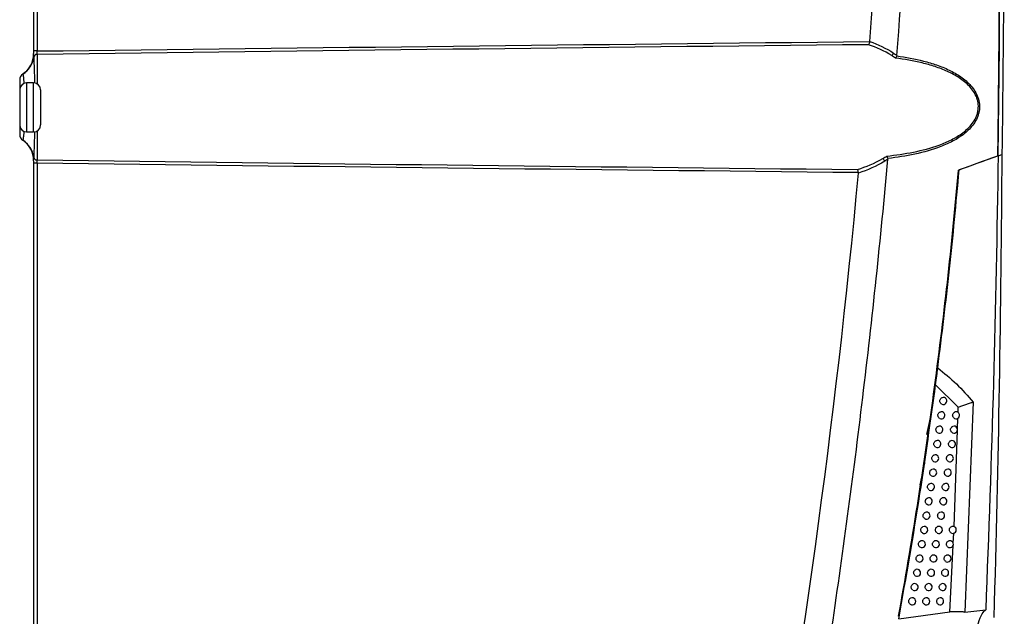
# Model space of a CAD drawing. Header units: millimetres. Extents: x 15336 to 16492, y 10123 to 11383.
# Tile 6 of 71: x 15696 to 15837, y 10672 to 10757. Entities that reach past the tile are written whole.
import ezdxf

# ---------------------------------------------------------------- set-up
doc = ezdxf.new("R2010")
doc.units = ezdxf.units.MM

msp = doc.modelspace()

# ---------------------------------------------------------------- linework, layer by layer
at = {"color": 7, "linetype": 'Continuous', "lineweight": 25}
for p, q in [((15698.16, 10861.96), (15698.16, 10752.25)), ((15698.65, 10861.59), (15698.65, 10752.63)), ((15698.65, 10752.63), (15698.16, 10752.63)), ((15698.65, 10752.15), (15698.65, 10747.94)), ((15696.91, 10749.56), (15696.61, 10749.34)), ((15696.16, 10748.51), (15696.16, 10740.7)), ((15698.16, 10748.06), (15697.16, 10748.06)), ((15697.16, 10748.06), (15697.16, 10741.06)), ((15698.16, 10744.56), (15698.16, 10748.06)), ((15699.16, 10747.06), (15699.16, 10744.56)), ((15698.16, 10741.06), (15698.16, 10744.56)), ((15699.16, 10744.56), (15699.16, 10742.06)), ((15697.16, 10741.06), (15698.16, 10741.06)), ((15698.65, 10741.19), (15698.65, 10737.06)), ((15698.16, 10736.96), (15698.16, 10627.25)), ((15836.02, 10737.66), (15835.92, 10737.63)), ((15836.03, 10737.67), (15836.55, 10737.86)), ((15698.65, 10736.59), (15698.16, 10736.59)), ((15698.65, 10736.59), (15698.65, 10627.63)), ((15830.3, 10735.58), (15830.45, 10735.64)), ((15830.14, 10733.83), (15830.09, 10733.28)), ((15830.29, 10733.83), (15830.11, 10733.84)), ((15830.3, 10701.76), (15827.08, 10704.96)), ((15830.28, 10701.01), (15830.3, 10701.76)), ((15832.44, 10702.48), (15831.26, 10672.47)), ((15825.84, 10697.85), (15826.52, 10701.1)), ((15830.21, 10698.61), (15830.25, 10700.16)), ((15829.71, 10684.69), (15830.2, 10698.45)), ((15825.47, 10693.74), (15824.81, 10690.66)), ((15829.6, 10682.31), (15829.67, 10683.74)), ((15829.13, 10672.51), (15829.59, 10682)), ((15822.52, 10675.63), (15822.38, 10675.63)), ((15821.82, 10671.5), (15829.13, 10672.51)), ((15822.11, 10673.18), (15821.96, 10673.19)), ((15831.26, 10672.47), (15834.24, 10672.81))]:
    msp.add_line(p, q, dxfattribs=at)
for centre, radius, start, end in [((15694.66, 10752.25), 3.5, 303.749, 0), ((15698.65, 10751.66), 0.491, 89.6629, 169.0041), ((15820.27, 10752.69), 0.888, 306.5836, 335.2644), ((15694.71, 10752.27), 3.5, 303.1097, 351.5459), ((15694.7, 10752.25), 3.48, 309.3713, 355.111), ((15697.16, 10748.51), 1, 123.749, 180), ((15697.16, 10748.51), 1, 123.2616, 179.9985), ((15697.16, 10748.5), 0.999, 122.972, 179.9928), ((15697.16, 10747.06), 1, 90, 180), ((15698.16, 10747.06), 1, 0, 90), ((15697.16, 10742.06), 1, 180, 270), ((15698.16, 10742.06), 1, 270, 0), ((15697.16, 10740.71), 1, 180.0015, 236.7384), ((15697.16, 10740.71), 0.999, 180.0072, 237.028), ((15697.16, 10740.7), 1, 180, 236.251), ((15694.66, 10736.96), 3.5, 0, 56.251), ((15694.7, 10736.97), 3.48, 4.8834, 56.5956), ((15694.71, 10736.94), 3.5, 8.4541, 56.8903), ((15698.65, 10737.55), 0.491, 190.9959, 270.3371), ((15818.93, 10736.55), 0.934, 20.7313, 50.3021), ((15828.18, 10702.64), 0.5, 243.8983, 110.2861), ((15827.9, 10700.59), 0.5, 243.4269, 110.5878), ((15830, 10700.59), 0.5, 246.3116, 108.5064), ((15827.62, 10698.54), 0.5, 242.9425, 110.9017), ((15829.71, 10698.54), 0.5, 245.8817, 108.7639), ((15827.33, 10696.49), 0.5, 242.4445, 111.2283), ((15829.42, 10696.49), 0.5, 245.4406, 109.0315), ((15827.03, 10694.45), 0.5, 241.9325, 111.5681), ((15829.12, 10694.45), 0.5, 244.988, 109.3096), ((15826.73, 10692.4), 0.5, 241.406, 111.9217), ((15828.82, 10692.4), 0.5, 244.5235, 109.5986), ((15826.42, 10690.35), 0.5, 240.8643, 112.2898), ((15828.51, 10690.35), 0.5, 244.0467, 109.899), ((15826.1, 10688.31), 0.5, 240.3069, 112.6729), ((15828.19, 10688.31), 0.5, 243.5573, 110.2113), ((15825.78, 10686.26), 0.5, 239.7331, 113.0719), ((15827.87, 10686.26), 0.5, 243.0546, 110.5359), ((15825.46, 10684.22), 0.5, 239.1422, 113.4875), ((15827.54, 10684.22), 0.5, 242.5383, 110.8735), ((15829.54, 10684.22), 0.5, 245.2042, 108.9534), ((15825.12, 10682.18), 0.5, 238.5334, 113.9205), ((15827.12, 10682.18), 0.5, 241.8885, 111.3143), ((15829.12, 10682.18), 0.5, 244.6325, 109.3141), ((15824.78, 10680.13), 0.5, 237.9059, 114.3718), ((15826.78, 10680.13), 0.5, 241.3439, 111.6797), ((15828.78, 10680.13), 0.5, 244.1487, 109.6166), ((15824.44, 10678.09), 0.5, 237.2588, 114.8423), ((15826.44, 10678.09), 0.5, 240.784, 112.0599), ((15828.44, 10678.09), 0.5, 243.6523, 109.9309), ((15824.09, 10676.05), 0.5, 236.5913, 115.333), ((15826.09, 10676.05), 0.5, 240.2082, 112.4555), ((15828.09, 10676.05), 0.5, 243.1429, 110.2574), ((15823.73, 10674.02), 0.5, 235.9022, 115.8451), ((15825.73, 10674.02), 0.5, 239.6157, 112.8674), ((15827.73, 10674.02), 0.5, 242.62, 110.5968)]:
    msp.add_arc(centre, radius, start, end, dxfattribs=at)
for points, knots in [([(15821.54, 10751.99), (15823, 10770.34), (15824.04, 10788.73), (15824.97, 10816.31), (15825.18, 10825.51), (15825.34, 10839.3), (15825.36, 10843.9), (15825.36, 10853.11), (15825.34, 10857.71), (15825.29, 10862.31)], [0, 0, 0, 0, 0.5, 0.5, 0.75, 0.75, 0.875, 0.875, 1, 1, 1, 1]), ([(15834.67, 10861.21), (15834.85, 10856.06), (15835.01, 10850.91), (15835.31, 10840.62), (15835.44, 10835.47), (15835.79, 10820.02), (15835.96, 10809.72), (15836.16, 10789.12), (15836.2, 10778.82), (15836.17, 10763.38), (15836.14, 10758.23), (15836.05, 10747.93), (15836, 10742.78), (15835.92, 10737.63)], [0, 0, 0, 0, 0.125, 0.125, 0.25, 0.25, 0.5, 0.5, 0.75, 0.75, 0.875, 0.875, 1, 1, 1, 1]), ([(15817.65, 10753.98), (15817.64, 10753.88), (15817.62, 10753.79), (15817.56, 10753.64), (15817.53, 10753.58), (15817.5, 10753.53)], [0, 0, 0, 0, 0.5, 0.5, 1, 1, 1, 1]), ([(15698.65, 10752.15), (15698.65, 10752.19), (15698.65, 10752.25), (15698.65, 10752.42), (15698.65, 10752.52), (15698.65, 10752.63)], [0, 0, 0, 0, 0.5, 0.5, 1, 1, 1, 1]), ([(15821.08, 10752.32), (15821.17, 10752.26), (15821.26, 10752.19), (15821.35, 10752.13), (15821.41, 10752.08), (15821.48, 10752.04), (15821.54, 10751.99)], [0, 0, 0, 0, 0.0003893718, 0.0003893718, 0.0003893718, 0.0006620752, 0.0006620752, 0.0006620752, 0.0006620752]), ([(15698.17, 10751.76), (15698.17, 10751.56), (15698.19, 10751.12), (15698.23, 10749.91), (15698.27, 10748.81), (15698.28, 10748.12), (15698.28, 10748.04)], [0, 0, 0, 0, 0.283183, 0.627292, 0.954209, 1, 1, 1, 1]), ([(15820.1, 10737.62), (15821.39, 10737.76), (15822.67, 10737.94), (15825.17, 10738.45), (15826.4, 10738.76), (15828.19, 10739.42), (15828.78, 10739.67), (15829.91, 10740.24), (15830.45, 10740.56), (15831.21, 10741.13), (15831.46, 10741.34), (15831.92, 10741.78), (15832.13, 10742.02), (15832.52, 10742.53), (15832.69, 10742.81), (15832.9, 10743.25), (15832.96, 10743.41), (15833.06, 10743.72), (15833.1, 10743.88), (15833.19, 10744.36), (15833.2, 10744.69), (15833.16, 10745.18), (15833.13, 10745.35), (15833.05, 10745.67), (15833.01, 10745.82), (15832.83, 10746.28), (15832.68, 10746.57), (15832.33, 10747.11), (15832.13, 10747.36), (15831.69, 10747.83), (15831.45, 10748.04), (15830.96, 10748.44), (15830.71, 10748.63), (15829.92, 10749.15), (15829.35, 10749.45), (15828.2, 10749.97), (15827.6, 10750.2), (15826.39, 10750.6), (15825.77, 10750.77), (15823.91, 10751.22), (15822.64, 10751.44), (15821.35, 10751.6)], [0, 0, 0, 0, 0.125, 0.125, 0.25, 0.25, 0.3125, 0.3125, 0.375, 0.375, 0.40625, 0.40625, 0.4375, 0.4375, 0.46875, 0.46875, 0.484375, 0.484375, 0.5, 0.5, 0.53125, 0.53125, 0.546875, 0.546875, 0.5625, 0.5625, 0.59375, 0.59375, 0.625, 0.625, 0.65625, 0.65625, 0.6875, 0.6875, 0.75, 0.75, 0.8125, 0.8125, 0.875, 0.875, 1, 1, 1, 1]), ([(15821.53, 10751.93), (15822.83, 10751.75), (15824.11, 10751.52), (15825.99, 10751.03), (15826.61, 10750.85), (15827.83, 10750.43), (15828.43, 10750.18), (15829.59, 10749.63), (15830.15, 10749.31), (15830.94, 10748.76), (15831.19, 10748.56), (15831.67, 10748.14), (15831.91, 10747.92), (15832.33, 10747.43), (15832.53, 10747.17), (15832.87, 10746.61), (15833.02, 10746.31), (15833.23, 10745.69), (15833.31, 10745.36), (15833.37, 10744.69), (15833.35, 10744.36), (15833.27, 10743.87), (15833.23, 10743.7), (15833.13, 10743.39), (15833.08, 10743.23), (15832.88, 10742.78), (15832.71, 10742.49), (15832.34, 10741.95), (15832.13, 10741.71), (15831.68, 10741.24), (15831.44, 10741.03), (15830.68, 10740.42), (15830.14, 10740.08), (15829.01, 10739.47), (15828.42, 10739.21), (15826.62, 10738.51), (15825.39, 10738.17), (15822.86, 10737.63), (15821.57, 10737.43), (15820.26, 10737.28)], [0, 0, 0, 0, 0.125, 0.125, 0.1875, 0.1875, 0.25, 0.25, 0.3125, 0.3125, 0.34375, 0.34375, 0.375, 0.375, 0.40625, 0.40625, 0.4375, 0.4375, 0.46875, 0.46875, 0.5, 0.5, 0.515625, 0.515625, 0.53125, 0.53125, 0.5625, 0.5625, 0.59375, 0.59375, 0.625, 0.625, 0.6875, 0.6875, 0.75, 0.75, 0.875, 0.875, 1, 1, 1, 1]), ([(15821.35, 10751.6), (15821.26, 10751.67), (15821.17, 10751.73), (15821.07, 10751.8), (15820.98, 10751.86), (15820.89, 10751.92), (15820.8, 10751.98)], [0, 0, 0, 0, 0.0003946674, 0.0003946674, 0.0003946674, 0.0007749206, 0.0007749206, 0.0007749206, 0.0007749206]), ([(15696.62, 10749.34), (15696.63, 10749.27), (15696.66, 10749.13), (15696.73, 10748.57), (15696.76, 10748.07), (15696.77, 10747.98)], [0, 0, 0, 0, 0.448077, 0.896331, 1, 1, 1, 1]), ([(15696.77, 10741.16), (15696.77, 10741.14), (15696.74, 10740.71), (15696.67, 10740.21), (15696.63, 10739.9), (15696.62, 10739.88), (15696.62, 10739.88)], [0, 0, 0, 0, 0.0112046, 0.4748053, 0.9273847, 1, 1, 1, 1]), ([(15698.28, 10741.09), (15698.27, 10740.52), (15698.23, 10739.34), (15698.19, 10738.11), (15698.17, 10737.65), (15698.17, 10737.46)], [0, 0, 0, 0, 0.341454, 0.716107, 1, 1, 1, 1]), ([(15698.65, 10736.59), (15698.65, 10736.69), (15698.65, 10736.79), (15698.65, 10736.96), (15698.65, 10737.03), (15698.65, 10737.06)], [0, 0, 0, 0, 0.5, 0.5, 1, 1, 1, 1]), ([(15812.1, 10669.21), (15813.78, 10680.5), (15815.3, 10691.81), (15818.03, 10714.47), (15819.23, 10725.81), (15820.27, 10737.18)], [0, 0, 0, 0, 0.5, 0.5, 1, 1, 1, 1]), ([(15819.52, 10737.27), (15819.62, 10737.33), (15819.72, 10737.38), (15819.82, 10737.44), (15819.92, 10737.5), (15820.01, 10737.56), (15820.1, 10737.62)], [0, 0, 0, 0, 0.0003951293, 0.0003951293, 0.0003951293, 0.0007702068, 0.0007702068, 0.0007702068, 0.0007702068]), ([(15820.27, 10737.18), (15820.22, 10737.14), (15820.16, 10737.1), (15820.1, 10737.07), (15820, 10737), (15819.9, 10736.94), (15819.8, 10736.88)], [0, 0, 0, 0, 0.0002377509, 0.0002377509, 0.0002377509, 0.0006413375, 0.0006413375, 0.0006413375, 0.0006413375]), ([(15836.03, 10737.67), (15836, 10737.65), (15834.16, 10736.99), (15832.29, 10736.3), (15830.45, 10735.64)], [0, 0, 0, 0, 0.020813, 1, 1, 1, 1]), ([(15836.03, 10737.67), (15835.84, 10726.86), (15835.45, 10705.23), (15834.65, 10683.62), (15834.24, 10672.81)], [0, 0, 0, 0, 0.499957, 1, 1, 1, 1]), ([(15836.55, 10737.86), (15836.45, 10726.83), (15836.25, 10704.77), (15835.69, 10682.74), (15835.41, 10671.72)], [0, 0, 0, 0, 0.499952, 1, 1, 1, 1]), ([(15816.06, 10735.25), (15816.04, 10735.35), (15816.02, 10735.44), (15815.97, 10735.59), (15815.94, 10735.66), (15815.91, 10735.7)], [0, 0, 0, 0, 0.5, 0.5, 1, 1, 1, 1]), ([(15830.3, 10735.58), (15829.36, 10724.9), (15828.18, 10714.25), (15825.32, 10693.01), (15823.65, 10682.42), (15821.74, 10671.88)], [0, 0, 0, 0, 0.5, 0.5, 1, 1, 1, 1]), ([(15827.39, 10707.37), (15827.97, 10712.08), (15829.14, 10721.48), (15830.01, 10730.92), (15830.45, 10735.64)], [0, 0, 0, 0, 0.500116, 1, 1, 1, 1]), ([(15827.08, 10704.96), (15827.13, 10705.39), (15827.22, 10706.03), (15827.32, 10706.84), (15827.37, 10707.19), (15827.39, 10707.37)], [0, 0, 0, 0, 0.499347, 0.748904, 1, 1, 1, 1]), ([(15827.39, 10707.37), (15828.3, 10706.63), (15830.13, 10705.15), (15831.67, 10703.37), (15832.44, 10702.48)], [0, 0, 0, 0, 0.4982241, 1, 1, 1, 1]), ([(15821.82, 10671.5), (15822.87, 10677.46), (15824.82, 10688.59), (15826.36, 10699.77), (15827.08, 10704.96)], [0, 0, 0, 0, 0.536381, 1, 1, 1, 1]), ([(15827.96, 10702.19), (15827.91, 10702.22), (15827.82, 10702.28), (15827.72, 10702.42), (15827.68, 10702.58), (15827.69, 10702.76), (15827.75, 10702.91), (15827.86, 10703.04), (15827.96, 10703.09), (15828.01, 10703.11)], [0, 0, 0, 0, 0.143185, 0.286369, 0.429587, 0.572841, 0.716106, 0.859351, 1, 1, 1, 1]), ([(15830.3, 10701.76), (15830.48, 10701.83), (15830.84, 10701.96), (15831.39, 10702.14), (15831.93, 10702.33), (15832.27, 10702.43), (15832.44, 10702.48)], [0, 0, 0, 0, 0.2495669, 0.4998348, 0.7500491, 1, 1, 1, 1]), ([(15827.68, 10700.15), (15827.63, 10700.17), (15827.54, 10700.23), (15827.44, 10700.38), (15827.4, 10700.54), (15827.41, 10700.71), (15827.47, 10700.86), (15827.58, 10700.99), (15827.68, 10701.04), (15827.72, 10701.06)], [0, 0, 0, 0, 0.144031, 0.288061, 0.432125, 0.576225, 0.720335, 0.864424, 1, 1, 1, 1]), ([(15829.8, 10700.13), (15829.75, 10700.16), (15829.66, 10700.22), (15829.56, 10700.35), (15829.51, 10700.51), (15829.51, 10700.68), (15829.56, 10700.84), (15829.67, 10700.97), (15829.77, 10701.04), (15829.83, 10701.06), (15829.84, 10701.07)], [0, 0, 0, 0, 0.138697, 0.277393, 0.416122, 0.554887, 0.693665, 0.832427, 0.97115, 1, 1, 1, 1]), ([(15827.39, 10698.1), (15827.34, 10698.13), (15827.25, 10698.19), (15827.16, 10698.33), (15827.11, 10698.49), (15827.13, 10698.66), (15827.19, 10698.82), (15827.3, 10698.94), (15827.39, 10698.99), (15827.44, 10699.01)], [0, 0, 0, 0, 0.144916, 0.28983, 0.434779, 0.579762, 0.724755, 0.869727, 1, 1, 1, 1]), ([(15829.51, 10698.09), (15829.46, 10698.11), (15829.37, 10698.17), (15829.27, 10698.31), (15829.22, 10698.47), (15829.22, 10698.64), (15829.28, 10698.8), (15829.38, 10698.93), (15829.49, 10698.99), (15829.54, 10699.01), (15829.55, 10699.02)], [0, 0, 0, 0, 0.139417, 0.278832, 0.41828, 0.557764, 0.69726, 0.83674, 0.976181, 1, 1, 1, 1]), ([(15827.09, 10696.05), (15827.05, 10696.08), (15826.96, 10696.14), (15826.87, 10696.28), (15826.82, 10696.45), (15826.84, 10696.62), (15826.9, 10696.77), (15827.01, 10696.89), (15827.1, 10696.94), (15827.14, 10696.96)], [0, 0, 0, 0, 0.145841, 0.29168, 0.437553, 0.583461, 0.729377, 0.875272, 1, 1, 1, 1]), ([(15829.21, 10696.04), (15829.17, 10696.07), (15829.07, 10696.12), (15828.97, 10696.26), (15828.92, 10696.42), (15828.93, 10696.59), (15828.99, 10696.75), (15829.09, 10696.88), (15829.19, 10696.94), (15829.25, 10696.96), (15829.26, 10696.97)], [0, 0, 0, 0, 0.140166, 0.28033, 0.420526, 0.560758, 0.701002, 0.841228, 0.981416, 1, 1, 1, 1]), ([(15826.79, 10694), (15826.75, 10694.04), (15826.66, 10694.1), (15826.57, 10694.24), (15826.53, 10694.41), (15826.54, 10694.58), (15826.61, 10694.73), (15826.72, 10694.85), (15826.81, 10694.89), (15826.85, 10694.91)], [0, 0, 0, 0, 0.146809, 0.293617, 0.440457, 0.587332, 0.734215, 0.881076, 1, 1, 1, 1]), ([(15828.91, 10693.99), (15828.86, 10694.02), (15828.77, 10694.08), (15828.67, 10694.22), (15828.62, 10694.38), (15828.63, 10694.55), (15828.69, 10694.71), (15828.8, 10694.84), (15828.9, 10694.89), (15828.96, 10694.92)], [0, 0, 0, 0, 0.140974, 0.281946, 0.422951, 0.56399, 0.705041, 0.846074, 1, 1, 1, 1]), ([(15826.49, 10691.96), (15826.44, 10691.99), (15826.35, 10692.05), (15826.26, 10692.2), (15826.22, 10692.36), (15826.24, 10692.53), (15826.31, 10692.69), (15826.42, 10692.8), (15826.5, 10692.84), (15826.54, 10692.86)], [0, 0, 0, 0, 0.147823, 0.295644, 0.443499, 0.591387, 0.739283, 0.887156, 1, 1, 1, 1]), ([(15828.6, 10691.95), (15828.56, 10691.98), (15828.46, 10692.03), (15828.37, 10692.17), (15828.32, 10692.33), (15828.33, 10692.5), (15828.39, 10692.66), (15828.5, 10692.8), (15828.6, 10692.84), (15828.65, 10692.87)], [0, 0, 0, 0, 0.141773, 0.283545, 0.425348, 0.567186, 0.709034, 0.850865, 1, 1, 1, 1]), ([(15826.17, 10689.92), (15826.13, 10689.95), (15826.04, 10690.01), (15825.95, 10690.16), (15825.91, 10690.32), (15825.93, 10690.49), (15826, 10690.64), (15826.11, 10690.76), (15826.19, 10690.8), (15826.23, 10690.82)], [0, 0, 0, 0, 0.148886, 0.29777, 0.446688, 0.595638, 0.744594, 0.893529, 1, 1, 1, 1]), ([(15828.29, 10689.9), (15828.24, 10689.93), (15828.15, 10689.99), (15828.05, 10690.13), (15828.01, 10690.29), (15828.02, 10690.46), (15828.08, 10690.62), (15828.19, 10690.75), (15828.29, 10690.8), (15828.34, 10690.82)], [0, 0, 0, 0, 0.142607, 0.285212, 0.427849, 0.57052, 0.713201, 0.855864, 1, 1, 1, 1]), ([(15825.86, 10687.87), (15825.81, 10687.9), (15825.72, 10687.97), (15825.63, 10688.12), (15825.6, 10688.28), (15825.62, 10688.45), (15825.69, 10688.6), (15825.8, 10688.71), (15825.88, 10688.75), (15825.91, 10688.77)], [0, 0, 0, 0, 0.150001, 0.3000006, 0.4500329, 0.6000974, 0.7501676, 0.9002148, 1, 1, 1, 1]), ([(15827.97, 10687.86), (15827.92, 10687.89), (15827.83, 10687.95), (15827.73, 10688.09), (15827.69, 10688.25), (15827.7, 10688.42), (15827.76, 10688.58), (15827.87, 10688.71), (15827.97, 10688.75), (15828.02, 10688.78)], [0, 0, 0, 0, 0.143477, 0.286953, 0.430461, 0.574001, 0.717551, 0.861083, 1, 1, 1, 1]), ([(15825.53, 10685.83), (15825.49, 10685.86), (15825.4, 10685.93), (15825.31, 10686.08), (15825.28, 10686.24), (15825.3, 10686.41), (15825.37, 10686.56), (15825.48, 10686.67), (15825.56, 10686.71), (15825.59, 10686.72)], [0, 0, 0, 0, 0.1511721, 0.3023427, 0.453546, 0.6047807, 0.7560205, 0.9072366, 1, 1, 1, 1]), ([(15827.64, 10685.82), (15827.59, 10685.85), (15827.5, 10685.91), (15827.41, 10686.05), (15827.36, 10686.21), (15827.38, 10686.38), (15827.44, 10686.54), (15827.55, 10686.66), (15827.65, 10686.71), (15827.69, 10686.73)], [0, 0, 0, 0, 0.1443868, 0.2887723, 0.4331891, 0.5776386, 0.7220967, 0.8665359, 1, 1, 1, 1]), ([(15825.2, 10683.79), (15825.15, 10683.82), (15825.07, 10683.89), (15824.98, 10684.04), (15824.95, 10684.2), (15824.97, 10684.37), (15825.05, 10684.52), (15825.15, 10684.63), (15825.23, 10684.66), (15825.26, 10684.68)], [0, 0, 0, 0, 0.152403, 0.304805, 0.457239, 0.609704, 0.762173, 0.914618, 1, 1, 1, 1]), ([(15827.31, 10683.78), (15827.26, 10683.81), (15827.17, 10683.87), (15827.08, 10684.01), (15827.04, 10684.17), (15827.05, 10684.34), (15827.12, 10684.5), (15827.22, 10684.62), (15827.32, 10684.67), (15827.36, 10684.69)], [0, 0, 0, 0, 0.145338, 0.290674, 0.436042, 0.581442, 0.726849, 0.872238, 1, 1, 1, 1]), ([(15829.33, 10683.77), (15829.28, 10683.79), (15829.19, 10683.85), (15829.09, 10683.99), (15829.04, 10684.15), (15829.05, 10684.32), (15829.1, 10684.48), (15829.21, 10684.61), (15829.31, 10684.67), (15829.37, 10684.69), (15829.37, 10684.69)], [0, 0, 0, 0, 0.140335, 0.28067, 0.421034, 0.561431, 0.701838, 0.84223, 0.982585, 1, 1, 1, 1]), ([(15824.86, 10681.75), (15824.82, 10681.78), (15824.73, 10681.85), (15824.65, 10682), (15824.62, 10682.17), (15824.64, 10682.34), (15824.72, 10682.49), (15824.82, 10682.58), (15824.9, 10682.62), (15824.92, 10682.63)], [0, 0, 0, 0, 0.153698, 0.307396, 0.461125, 0.614884, 0.768647, 0.922385, 1, 1, 1, 1]), ([(15826.89, 10681.74), (15826.84, 10681.77), (15826.75, 10681.83), (15826.66, 10681.97), (15826.62, 10682.14), (15826.63, 10682.31), (15826.7, 10682.46), (15826.81, 10682.58), (15826.9, 10682.62), (15826.94, 10682.64)], [0, 0, 0, 0, 0.146571, 0.29314, 0.439741, 0.586373, 0.733012, 0.879631, 1, 1, 1, 1]), ([(15828.91, 10681.72), (15828.86, 10681.75), (15828.77, 10681.81), (15828.67, 10681.95), (15828.62, 10682.11), (15828.63, 10682.28), (15828.69, 10682.44), (15828.8, 10682.57), (15828.9, 10682.62), (15828.96, 10682.65)], [0, 0, 0, 0, 0.141356, 0.282711, 0.424095, 0.565512, 0.706939, 0.848349, 1, 1, 1, 1]), ([(15824.52, 10679.71), (15824.47, 10679.75), (15824.39, 10679.81), (15824.31, 10679.96), (15824.28, 10680.13), (15824.3, 10680.3), (15824.38, 10680.45), (15824.48, 10680.54), (15824.56, 10680.58), (15824.58, 10680.59)], [0, 0, 0, 0, 0.155063, 0.310125, 0.465219, 0.620342, 0.775468, 0.930568, 1, 1, 1, 1]), ([(15826.54, 10679.7), (15826.5, 10679.73), (15826.41, 10679.79), (15826.32, 10679.93), (15826.28, 10680.1), (15826.3, 10680.27), (15826.37, 10680.42), (15826.47, 10680.54), (15826.56, 10680.58), (15826.6, 10680.6)], [0, 0, 0, 0, 0.147616, 0.29523, 0.442876, 0.590552, 0.738235, 0.885897, 1, 1, 1, 1]), ([(15828.57, 10679.69), (15828.52, 10679.71), (15828.43, 10679.77), (15828.33, 10679.91), (15828.28, 10680.07), (15828.29, 10680.24), (15828.36, 10680.4), (15828.46, 10680.53), (15828.56, 10680.58), (15828.62, 10680.61)], [0, 0, 0, 0, 0.142195, 0.284388, 0.426611, 0.568866, 0.71113, 0.853377, 1, 1, 1, 1]), ([(15824.17, 10677.67), (15824.13, 10677.71), (15824.04, 10677.78), (15823.96, 10677.93), (15823.93, 10678.1), (15823.96, 10678.26), (15824.04, 10678.41), (15824.14, 10678.5), (15824.21, 10678.54), (15824.23, 10678.55)], [0, 0, 0, 0, 0.156503, 0.313004, 0.469537, 0.626098, 0.782662, 0.939199, 1, 1, 1, 1]), ([(15826.19, 10677.66), (15826.15, 10677.69), (15826.06, 10677.75), (15825.97, 10677.9), (15825.93, 10678.06), (15825.95, 10678.23), (15826.03, 10678.39), (15826.13, 10678.5), (15826.22, 10678.54), (15826.25, 10678.56)], [0, 0, 0, 0, 0.148711, 0.297421, 0.446162, 0.594933, 0.74371, 0.892465, 1, 1, 1, 1]), ([(15828.22, 10677.65), (15828.17, 10677.68), (15828.08, 10677.73), (15827.98, 10677.88), (15827.94, 10678.04), (15827.95, 10678.21), (15828.01, 10678.36), (15828.12, 10678.49), (15828.22, 10678.54), (15828.27, 10678.56)], [0, 0, 0, 0, 0.1430697, 0.2861381, 0.4292361, 0.5723653, 0.7155033, 0.8586238, 1, 1, 1, 1]), ([(15823.81, 10675.64), (15823.77, 10675.67), (15823.68, 10675.74), (15823.61, 10675.9), (15823.58, 10676.06), (15823.61, 10676.23), (15823.7, 10676.38), (15823.79, 10676.47), (15823.86, 10676.5), (15823.87, 10676.51)], [0, 0, 0, 0, 0.158023, 0.316044, 0.474096, 0.632177, 0.790259, 0.948314, 1, 1, 1, 1]), ([(15825.84, 10675.62), (15825.79, 10675.65), (15825.7, 10675.72), (15825.62, 10675.86), (15825.58, 10676.03), (15825.6, 10676.2), (15825.68, 10676.35), (15825.78, 10676.46), (15825.86, 10676.5), (15825.9, 10676.52)], [0, 0, 0, 0, 0.14986, 0.29972, 0.449609, 0.599529, 0.749453, 0.899357, 1, 1, 1, 1]), ([(15827.86, 10675.61), (15827.82, 10675.64), (15827.72, 10675.7), (15827.63, 10675.84), (15827.59, 10676), (15827.6, 10676.17), (15827.66, 10676.33), (15827.77, 10676.46), (15827.87, 10676.5), (15827.91, 10676.52)], [0, 0, 0, 0, 0.143983, 0.287966, 0.431977, 0.576019, 0.72007, 0.864102, 1, 1, 1, 1]), ([(15823.45, 10673.6), (15823.41, 10673.64), (15823.32, 10673.71), (15823.25, 10673.86), (15823.22, 10674.03), (15823.26, 10674.2), (15823.34, 10674.34), (15823.44, 10674.43), (15823.5, 10674.46), (15823.51, 10674.47)], [0, 0, 0, 0, 0.15963, 0.319259, 0.478918, 0.638606, 0.798293, 0.957953, 1, 1, 1, 1]), ([(15825.48, 10673.59), (15825.43, 10673.62), (15825.34, 10673.68), (15825.26, 10673.83), (15825.23, 10674), (15825.25, 10674.17), (15825.32, 10674.32), (15825.43, 10674.42), (15825.51, 10674.46), (15825.54, 10674.48)], [0, 0, 0, 0, 0.151067, 0.302134, 0.45323, 0.604355, 0.755486, 0.906594, 1, 1, 1, 1]), ([(15827.5, 10673.57), (15827.46, 10673.6), (15827.36, 10673.66), (15827.27, 10673.81), (15827.23, 10673.97), (15827.24, 10674.14), (15827.31, 10674.29), (15827.42, 10674.42), (15827.51, 10674.46), (15827.56, 10674.48)], [0, 0, 0, 0, 0.144938, 0.289875, 0.434842, 0.579838, 0.724842, 0.869828, 1, 1, 1, 1]), ([(15831.26, 10672.47), (15831.09, 10672.49), (15830.77, 10672.53), (15830.22, 10672.54), (15829.68, 10672.54), (15829.31, 10672.52), (15829.13, 10672.51)], [0, 0, 0, 0, 0.249674, 0.500027, 0.750647, 1, 1, 1, 1]), ([(15833.77, 10660.25), (15833.62, 10660.37), (15833.27, 10660.66), (15832.83, 10661.85), (15832.53, 10663.62), (15832.44, 10665.69), (15832.55, 10667.81), (15832.85, 10669.77), (15833.3, 10671.4), (15833.79, 10672.43), (15834.11, 10672.7), (15834.24, 10672.81)], [0, 0, 0, 0, 0.100183, 0.224394, 0.344765, 0.460526, 0.57329, 0.686069, 0.801742, 0.921862, 1, 1, 1, 1])]:
    msp.add_open_spline(points, degree=3, knots=knots, dxfattribs=at)
for points in [[(15836.02, 10737.66), (15836.62, 10778.84), (15836.2, 10820.04), (15834.75, 10861.19)], [(15817.66, 10754), (15820.38, 10789.31), (15821.53, 10824.75), (15821.11, 10860.16)], [(15836.84, 10789.84), (15836.9, 10772.52), (15836.8, 10755.19), (15836.55, 10737.86)], [(15698.65, 10752.63), (15738.32, 10753.11), (15777.99, 10753.56), (15817.65, 10753.98)], [(15817.5, 10753.53), (15777.88, 10753.11), (15738.27, 10752.65), (15698.65, 10752.15)], [(15820.8, 10751.98), (15819.75, 10752.64), (15818.64, 10753.15), (15817.5, 10753.53)], [(15817.65, 10753.98), (15817.65, 10753.99), (15817.65, 10753.99), (15817.66, 10754)], [(15817.66, 10754), (15818.84, 10753.58), (15820, 10753.04), (15821.08, 10752.32)], [(15698.17, 10751.95), (15698.17, 10751.87), (15698.17, 10751.8), (15698.17, 10751.76)], [(15821.53, 10751.93), (15821.48, 10751.8), (15821.42, 10751.68), (15821.35, 10751.6)], [(15821.54, 10751.99), (15821.54, 10751.97), (15821.53, 10751.95), (15821.53, 10751.93)], [(15696.61, 10749.34), (15696.62, 10749.34), (15696.62, 10749.34), (15696.62, 10749.34)], [(15696.62, 10739.88), (15696.62, 10739.87), (15696.62, 10739.87), (15696.61, 10739.87)], [(15698.17, 10737.46), (15698.17, 10737.42), (15698.17, 10737.35), (15698.17, 10737.26)], [(15698.65, 10737.06), (15737.74, 10736.57), (15776.82, 10736.12), (15815.91, 10735.7)], [(15815.91, 10735.7), (15817.15, 10736.09), (15818.36, 10736.6), (15819.52, 10737.27)], [(15819.8, 10736.88), (15818.6, 10736.16), (15817.34, 10735.61), (15816.06, 10735.19)], [(15820.26, 10737.28), (15820.22, 10737.41), (15820.16, 10737.53), (15820.1, 10737.62)], [(15820.26, 10737.28), (15820.28, 10737.25), (15820.28, 10737.21), (15820.27, 10737.18)], [(15835.92, 10737.63), (15834.07, 10736.95), (15832.2, 10736.27), (15830.3, 10735.58)], [(15836.02, 10737.66), (15836.2, 10737.73), (15836.38, 10737.79), (15836.55, 10737.86)], [(15816.06, 10735.25), (15776.92, 10735.67), (15737.79, 10736.11), (15698.65, 10736.59)], [(15801.33, 10628.8), (15807.83, 10664.02), (15812.74, 10699.53), (15816.06, 10735.19)], [(15816.06, 10735.19), (15816.06, 10735.21), (15816.06, 10735.23), (15816.06, 10735.25)]]:
    msp.add_open_spline(points, degree=3, dxfattribs=at)

doc.saveas('drawing.dxf')
